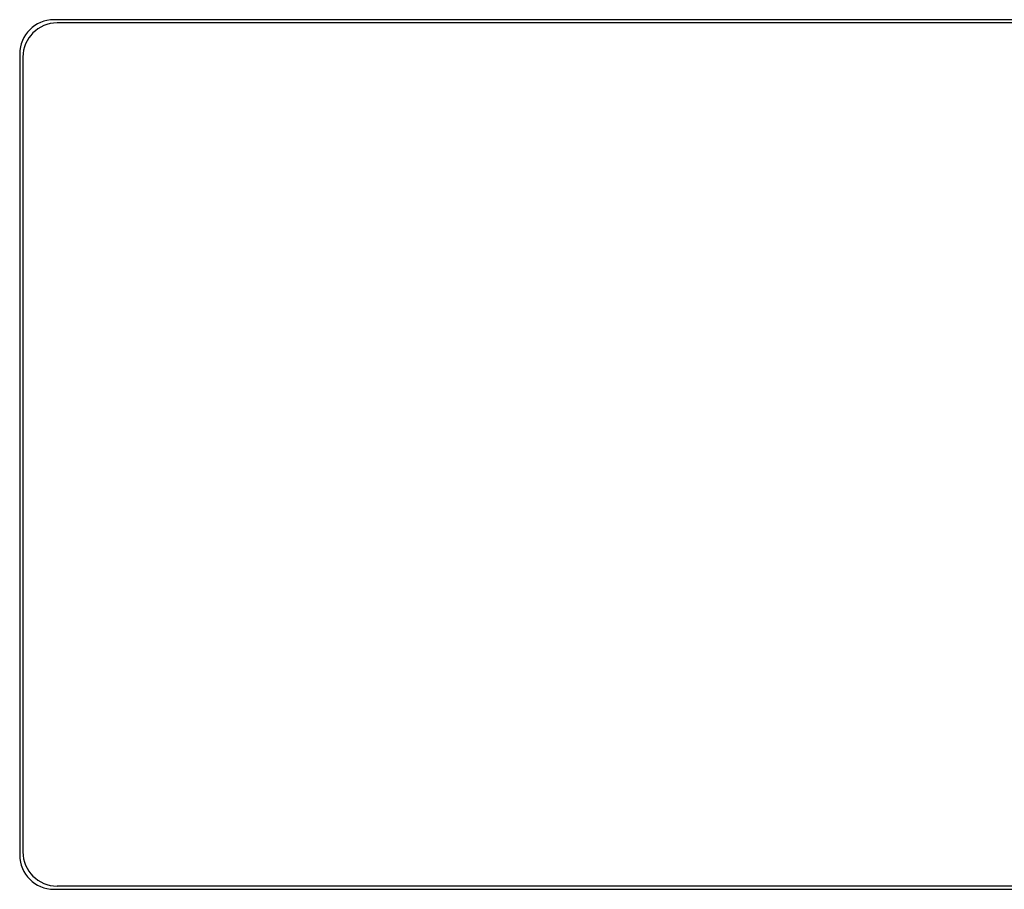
# Model space of a CAD drawing. Header units: millimetres. Extents: x 0 to 1800, y 0 to 1800.
# Tile 24 of 37: x 675 to 721, y 1259 to 1300. Entities that reach past the tile are written whole.
import ezdxf

# ---------------------------------------------------------------- set-up
doc = ezdxf.new("R2010")
doc.units = ezdxf.units.MM
doc.header["$LTSCALE"] = 117.333333
doc.layers.add('00_COMPONENTS', color=7, linetype='CONTINUOUS')

msp = doc.modelspace()

# ---------------------------------------------------------------- linework, layer by layer
at = {"layer": '00_COMPONENTS', "color": 7, "linetype": 'CONTINUOUS', "true_color": 0x9e9e9e}
for p, q in [((733.133, 1299.931), (676.433, 1299.931)), ((674.833, 1298.331), (674.833, 1260.831)), ((676.433, 1259.231), (733.133, 1259.231))]:
    msp.add_line(p, q, dxfattribs=at)
at = {"layer": '00_COMPONENTS', "color": 7, "linetype": 'CONTINUOUS', "true_color": 0x7f7fff}
for p, q in [((732.983, 1299.781), (676.583, 1299.781)), ((674.983, 1298.181), (674.983, 1260.981)), ((732.983, 1259.381), (676.583, 1259.381))]:
    msp.add_line(p, q, dxfattribs=at)
at = {"layer": '00_COMPONENTS', "color": 7, "linetype": 'CONTINUOUS', "true_color": 0x9e9e9e}
for centre, start, end in [((676.433, 1298.331), 90, 180), ((676.433, 1260.831), 180, 270)]:
    msp.add_arc(centre, 1.6, start, end, dxfattribs=at)
at = {"layer": '00_COMPONENTS', "color": 7, "linetype": 'CONTINUOUS', "true_color": 0x7f7fff}
for centre, start, end in [((676.583, 1298.181), 90, 180), ((676.583, 1260.981), 180, 270)]:
    msp.add_arc(centre, 1.6, start, end, dxfattribs=at)

doc.saveas('drawing.dxf')
